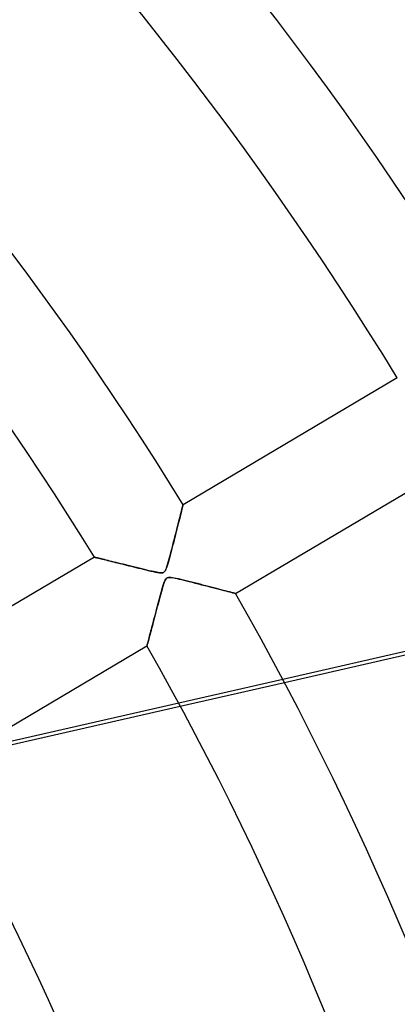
# Model space of a CAD drawing. Header units: millimetres. Extents: x -790 to 790, y -790 to 790.
# Tile 52 of 62: x 250 to 287, y 115 to 210. Entities that reach past the tile are written whole.
import ezdxf

# ---------------------------------------------------------------- set-up
doc = ezdxf.new("R2010")
doc.units = ezdxf.units.MM
doc.layers.add('HIDDEN', color=7, linetype='Continuous')
doc.layers.add('THICK', color=7, linetype='Continuous')

msp = doc.modelspace()

# ---------------------------------------------------------------- linework, layer by layer
at = {"layer": 'HIDDEN'}
for p, q in [((265.6384582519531, 162.0938262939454), (265.68505859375, 162.2796783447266)), ((265.68505859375, 162.2796783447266), (265.7274475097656, 162.4490203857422)), ((265.7274475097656, 162.4490203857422), (265.7653503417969, 162.6005401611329)), ((265.7653503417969, 162.6005401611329), (265.7983093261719, 162.7324371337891)), ((265.7983093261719, 162.7324371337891), (265.8259582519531, 162.8431243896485)), ((265.8259582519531, 162.8431243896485), (265.8479614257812, 162.9312896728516)), ((265.8479614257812, 162.9312896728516), (265.8640441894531, 162.9956970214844)), ((265.8640441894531, 162.9956970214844), (265.8738403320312, 163.0350646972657)), ((265.8738403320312, 163.0350646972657), (265.8771362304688, 163.0482330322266)), ((265.4126586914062, 161.1966705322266), (265.4751281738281, 161.4442901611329)), ((265.4751281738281, 161.4442901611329), (265.5335998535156, 161.6764678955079)), ((265.5335998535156, 161.6764678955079), (265.5879821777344, 161.8927459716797)), ((265.5879821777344, 161.8927459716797), (265.6384582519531, 162.0938262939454)), ((265.1244812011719, 160.0614013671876), (265.2021484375, 160.3661651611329)), ((265.2021484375, 160.3661651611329), (265.276123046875, 160.6572418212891)), ((265.276123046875, 160.6572418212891), (265.3462829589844, 160.9341583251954)), ((265.3462829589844, 160.9341583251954), (265.4126586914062, 161.1966705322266)), ((264.8860473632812, 159.1336517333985), (264.9645385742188, 159.4375915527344)), ((264.9645385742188, 159.4375915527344), (265.0443420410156, 159.7481994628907)), ((265.0443420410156, 159.7481994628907), (265.1244812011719, 160.0614013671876)), ((264.6636047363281, 158.2845306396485), (264.7350769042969, 158.5548400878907)), ((264.7350769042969, 158.5548400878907), (264.8093566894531, 158.8386383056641)), ((264.8093566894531, 158.8386383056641), (264.8860473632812, 159.1336517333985)), ((257.2857666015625, 157.9673309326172), (257.2945251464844, 157.9651641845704)), ((257.2945251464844, 157.9651641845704), (257.3204956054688, 157.9587554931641)), ((257.3204956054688, 157.9587554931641), (257.3633422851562, 157.9481811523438)), ((257.3633422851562, 157.9481811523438), (257.4227294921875, 157.9335021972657)), ((257.4227294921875, 157.9335021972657), (257.4982299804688, 157.9148406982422)), ((257.4982299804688, 157.9148406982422), (257.5887145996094, 157.8924865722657)), ((257.5887145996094, 157.8924865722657), (257.6932067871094, 157.8666534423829)), ((257.6932067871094, 157.8666534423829), (257.8108520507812, 157.8375549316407)), ((257.8108520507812, 157.8375549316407), (257.9407958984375, 157.8053894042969)), ((257.9407958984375, 157.8053894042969), (258.0821838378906, 157.7703857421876)), ((258.0821838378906, 157.7703857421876), (258.2341613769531, 157.7327423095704)), ((258.2341613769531, 157.7327423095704), (258.3958740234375, 157.6926727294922)), ((258.3958740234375, 157.6926727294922), (258.5664672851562, 157.650375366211)), ((258.5664672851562, 157.650375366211), (258.7450866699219, 157.6060638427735)), ((258.7450866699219, 157.6060638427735), (258.9308471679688, 157.5599517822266)), ((258.9308471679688, 157.5599517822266), (259.1232299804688, 157.5121765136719)), ((259.1232299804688, 157.5121765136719), (259.3217163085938, 157.462875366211)), ((259.3217163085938, 157.462875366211), (259.5258483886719, 157.4121398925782)), ((264.4151000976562, 157.3843231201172), (264.470703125, 157.577621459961)), ((264.470703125, 157.577621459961), (264.5309753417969, 157.7936248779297)), ((264.5309753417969, 157.7936248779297), (264.5954284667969, 158.0300292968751)), ((264.5954284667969, 158.0300292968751), (264.6636047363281, 158.2845306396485)), ((259.5258483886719, 157.4121398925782), (259.7351379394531, 157.3601379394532)), ((259.7351379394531, 157.3601379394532), (259.9490661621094, 157.3069610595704)), ((259.9490661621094, 157.3069610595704), (260.167236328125, 157.2527160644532)), ((260.167236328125, 157.2527160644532), (260.3894348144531, 157.197494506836)), ((260.3894348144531, 157.197494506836), (260.615234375, 157.1413879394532)), ((260.615234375, 157.1413879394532), (260.84423828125, 157.0845489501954)), ((260.84423828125, 157.0845489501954), (261.0761108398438, 157.0270996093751)), ((261.0761108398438, 157.0270996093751), (261.3104248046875, 156.9691619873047)), ((261.3104248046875, 156.9691619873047), (261.5467834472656, 156.9109039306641)), ((261.5467834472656, 156.9109039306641), (261.7847900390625, 156.8524322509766)), ((261.7847900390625, 156.8524322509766), (262.0241088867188, 156.7940063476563)), ((262.0241088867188, 156.7940063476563), (262.2642517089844, 156.7359161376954)), ((262.2642517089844, 156.7359161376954), (262.5048217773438, 156.678451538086)), ((262.5048217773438, 156.678451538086), (262.7454223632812, 156.6221923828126)), ((262.7454223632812, 156.6221923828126), (262.9841918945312, 156.5682830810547)), ((262.9841918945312, 156.5682830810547), (263.2085571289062, 156.5206604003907)), ((263.2085571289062, 156.5206604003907), (263.4092407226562, 156.4826965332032)), ((263.4092407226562, 156.4826965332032), (263.5816955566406, 156.4568939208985)), ((263.9180603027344, 156.4617614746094), (263.9894714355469, 156.4904479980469)), ((263.9894714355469, 156.4904479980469), (264.0513000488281, 156.5333404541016)), ((264.0513000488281, 156.5333404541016), (264.106689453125, 156.5936889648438)), ((264.106689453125, 156.5936889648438), (264.1591796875, 156.6757965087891)), ((264.1591796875, 156.6757965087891), (264.2116088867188, 156.7832031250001)), ((264.2116088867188, 156.7832031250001), (264.2635192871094, 156.9129791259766)), ((264.2635192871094, 156.9129791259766), (264.314453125, 157.0588378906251)), ((264.314453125, 157.0588378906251), (264.3641662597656, 157.2147064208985)), ((264.3641662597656, 157.2147064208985), (264.4151000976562, 157.3843231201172)), ((263.5816955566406, 156.4568939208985), (263.72216796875, 156.4448394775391)), ((263.72216796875, 156.4448394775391), (263.8314514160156, 156.4466857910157)), ((263.8314514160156, 156.4466857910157), (263.9180603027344, 156.4617614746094)), ((264.0888366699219, 155.6130523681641), (264.0416259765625, 155.4882507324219)), ((264.138916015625, 155.7258453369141), (264.0888366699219, 155.6130523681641)), ((264.1913146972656, 155.8191833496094), (264.138916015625, 155.7258453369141)), ((264.2461547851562, 155.8905029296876), (264.1913146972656, 155.8191833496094)), ((264.3062133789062, 155.942367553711), (264.2461547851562, 155.8905029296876)), ((264.3773803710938, 155.9784393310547), (264.3062133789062, 155.942367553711)), ((264.4639282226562, 155.9992675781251), (264.3773803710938, 155.9784393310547)), ((264.5699157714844, 156.0052795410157), (264.4639282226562, 155.9992675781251)), ((264.6974487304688, 155.9975738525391), (264.5699157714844, 156.0052795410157)), ((264.8473510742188, 155.9775695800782), (264.6974487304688, 155.9975738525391)), ((265.0205688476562, 155.9466247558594), (264.8473510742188, 155.9775695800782)), ((265.2179260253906, 155.9060974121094), (265.0205688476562, 155.9466247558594)), ((265.4380798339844, 155.8571929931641), (265.2179260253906, 155.9060974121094)), ((265.6775207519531, 155.8013458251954), (265.4380798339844, 155.8571929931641)), ((265.9296569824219, 155.7407379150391), (265.6775207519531, 155.8013458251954)), ((266.1878967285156, 155.6773834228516), (265.9296569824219, 155.7407379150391)), ((266.4512023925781, 155.6118469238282), (266.1878967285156, 155.6773834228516)), ((266.7185668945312, 155.544662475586), (266.4512023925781, 155.6118469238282)), ((266.9889221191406, 155.4761962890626), (266.7185668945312, 155.544662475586)), ((263.7861633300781, 154.6446380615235), (263.7248840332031, 154.4232025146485)), ((263.8441772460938, 154.8503417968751), (263.7861633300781, 154.6446380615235)), ((263.8987426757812, 155.0386810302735), (263.8441772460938, 154.8503417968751)), ((263.9496765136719, 155.2080078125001), (263.8987426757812, 155.0386810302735)), ((263.9965515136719, 155.3559265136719), (263.9496765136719, 155.2080078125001)), ((264.0416259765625, 155.4882507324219), (263.9965515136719, 155.3559265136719)), ((267.26123046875, 155.4067840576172), (266.9889221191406, 155.4761962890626)), ((267.5345153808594, 155.3368072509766), (267.26123046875, 155.4067840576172)), ((267.8080139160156, 155.2664794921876), (267.5345153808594, 155.3368072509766)), ((268.0800476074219, 155.1962890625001), (267.8080139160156, 155.2664794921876)), ((268.3487548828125, 155.1267395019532), (268.0800476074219, 155.1962890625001)), ((268.6122436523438, 155.0583496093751), (268.3487548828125, 155.1267395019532)), ((268.8688049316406, 154.9916076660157), (268.6122436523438, 155.0583496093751)), ((269.1170959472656, 154.9268798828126), (268.8688049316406, 154.9916076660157)), ((269.3558959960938, 154.8645019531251), (269.1170959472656, 154.9268798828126)), ((269.5838623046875, 154.8048553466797), (269.3558959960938, 154.8645019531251)), ((269.7997131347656, 154.748275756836), (269.5838623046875, 154.8048553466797)), ((270.0021362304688, 154.6951599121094), (269.7997131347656, 154.748275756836)), ((270.1898193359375, 154.6458282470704), (270.0021362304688, 154.6951599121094)), ((270.3611755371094, 154.6007385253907), (270.1898193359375, 154.6458282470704)), ((270.5145568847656, 154.5603485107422), (270.3611755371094, 154.6007385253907)), ((263.5240478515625, 153.6806793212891), (263.4525756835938, 153.4131927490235)), ((263.5935363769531, 153.9396209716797), (263.5240478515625, 153.6806793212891)), ((263.6606140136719, 154.1876525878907), (263.5935363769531, 153.9396209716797)), ((263.7248840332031, 154.4232025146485), (263.6606140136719, 154.1876525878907)), ((270.6484069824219, 154.5250549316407), (270.5145568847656, 154.5603485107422)), ((270.7610473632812, 154.4953308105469), (270.6484069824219, 154.5250549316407)), ((270.8502197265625, 154.4718017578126), (270.7610473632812, 154.4953308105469)), ((270.9148864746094, 154.4547271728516), (270.8502197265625, 154.4718017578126)), ((270.9542541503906, 154.444320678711), (270.9148864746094, 154.4547271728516)), ((270.967529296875, 154.4408111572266), (270.9542541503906, 154.444320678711)), ((263.3114929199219, 152.8829803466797), (263.2437744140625, 152.6278991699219)), ((263.3810729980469, 153.1447753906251), (263.3114929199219, 152.8829803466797)), ((263.4525756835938, 153.4131927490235), (263.3810729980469, 153.1447753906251)), ((263.05224609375, 151.9053344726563), (262.9924926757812, 151.6797637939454)), ((263.1140747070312, 152.1387634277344), (263.05224609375, 151.9053344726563)), ((263.1779479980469, 152.3797149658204), (263.1140747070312, 152.1387634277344)), ((263.2437744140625, 152.6278991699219), (263.1779479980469, 152.3797149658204)), ((262.7756042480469, 150.861557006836), (262.7267761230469, 150.6776275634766)), ((262.8264770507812, 151.0533752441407), (262.7756042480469, 150.861557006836)), ((262.8795471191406, 151.2534637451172), (262.8264770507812, 151.0533752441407)), ((262.9349060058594, 151.4623718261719), (262.8795471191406, 151.2534637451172)), ((262.9924926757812, 151.6797637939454), (262.9349060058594, 151.4623718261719)), ((262.5200500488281, 149.8999786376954), (262.48779296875, 149.7787322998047)), ((262.5556945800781, 150.0339355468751), (262.5200500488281, 149.8999786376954)), ((262.5944519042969, 150.1796112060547), (262.5556945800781, 150.0339355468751)), ((262.6360168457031, 150.3360137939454), (262.5944519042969, 150.1796112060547)), ((262.68017578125, 150.5022277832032), (262.6360168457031, 150.3360137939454)), ((262.7267761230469, 150.6776275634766), (262.68017578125, 150.5022277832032)), ((262.3786010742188, 149.3688964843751), (262.3761901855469, 149.3599090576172)), ((262.3857727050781, 149.3957977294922), (262.3786010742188, 149.3688964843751)), ((262.3975524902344, 149.4400482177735), (262.3857727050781, 149.3957977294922)), ((262.413818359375, 149.5010375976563), (262.3975524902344, 149.4400482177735)), ((262.4343872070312, 149.5782775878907), (262.413818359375, 149.5010375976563)), ((262.4591369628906, 149.6711578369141), (262.4343872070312, 149.5782775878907)), ((262.48779296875, 149.7787322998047), (262.4591369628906, 149.6711578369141)), ((275.5421954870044, 146.122792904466), (265.4532690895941, 143.8200612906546)), ((265.6078264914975, 143.53442307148), (275.6938350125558, 145.8364886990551))]:
    msp.add_line(p, q, dxfattribs=at)
for centre, radius, end in [((0, 5.627066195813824e-14), 682, 179.9999801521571), ((0, -5.627066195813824e-14), 677.5, 180.0000198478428), ((0, 2.081830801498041e-15), 625, 179.9999801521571), ((0, -9.551929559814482e-16), 272.8, 180.0000198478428)]:
    msp.add_arc(centre, radius, 0, end, dxfattribs=at)
at = {"layer": 'THICK'}
for p, q in [((286.6406989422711, 175.3277782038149), (265.8771244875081, 163.048234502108)), ((270.967538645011, 154.4408142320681), (291.7311130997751, 166.7203579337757)), ((265.6820983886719, 162.2679443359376), (265.6349182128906, 162.0797119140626)), ((265.7251586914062, 162.4398345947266), (265.6820983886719, 162.2679443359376)), ((265.7636413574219, 162.5937042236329), (265.7251586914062, 162.4398345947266)), ((265.7972106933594, 162.7279968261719), (265.7636413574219, 162.5937042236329)), ((265.825439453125, 162.8410339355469), (265.7972106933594, 162.7279968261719)), ((265.8477783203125, 162.9305114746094), (265.825439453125, 162.8410339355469)), ((265.8639526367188, 162.9953918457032), (265.8477783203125, 162.9305114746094)), ((265.8738098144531, 163.034896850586), (265.8639526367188, 162.9953918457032)), ((265.8771362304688, 163.0482330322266), (265.8738098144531, 163.034896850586)), ((265.4719848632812, 161.4318237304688), (265.41162109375, 161.1925201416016)), ((265.529541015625, 161.6603240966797), (265.4719848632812, 161.4318237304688)), ((265.5839538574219, 161.8767242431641), (265.529541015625, 161.6603240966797)), ((265.6349182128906, 162.0797119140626), (265.5839538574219, 161.8767242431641)), ((265.2165832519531, 160.4229431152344), (265.1481018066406, 160.1539611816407)), ((265.2835998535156, 160.6867828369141), (265.2165832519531, 160.4229431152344)), ((265.3487243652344, 160.9437408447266), (265.2835998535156, 160.6867828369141)), ((265.41162109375, 161.1925201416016), (265.3487243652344, 160.9437408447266)), ((265.0084228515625, 159.6082000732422), (264.9380798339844, 159.3350219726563)), ((265.0785522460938, 159.8817596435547), (265.0084228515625, 159.6082000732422)), ((265.1481018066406, 160.1539611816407), (265.0785522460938, 159.8817596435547)), ((264.7275695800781, 158.5263977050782), (264.6581115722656, 158.2640838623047)), ((264.7974853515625, 158.7930450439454), (264.7275695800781, 158.5263977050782)), ((264.8677368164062, 159.0629577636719), (264.7974853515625, 158.7930450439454)), ((264.9380798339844, 159.3350219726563), (264.8677368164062, 159.0629577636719)), ((257.2857784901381, 157.9673266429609), (236.5215857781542, 145.6874173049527)), ((257.2947998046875, 157.9651031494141), (257.2857666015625, 157.9673309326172)), ((257.3218383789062, 157.9584197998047), (257.2947998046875, 157.9651031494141)), ((257.3663024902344, 157.9474487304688), (257.3218383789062, 157.9584197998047)), ((257.4275817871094, 157.9323120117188), (257.3663024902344, 157.9474487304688)), ((257.5051879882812, 157.9131317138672), (257.4275817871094, 157.9323120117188)), ((257.5985107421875, 157.8900604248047), (257.5051879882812, 157.9131317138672)), ((257.70654296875, 157.8633422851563), (257.5985107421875, 157.8900604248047)), ((257.828369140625, 157.8332214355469), (257.70654296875, 157.8633422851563)), ((257.9629211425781, 157.7999267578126), (257.828369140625, 157.8332214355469)), ((258.1092224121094, 157.7636871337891), (257.9629211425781, 157.7999267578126)), ((258.2663269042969, 157.7247772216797), (258.1092224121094, 157.7636871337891)), ((258.4332580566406, 157.6833953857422), (258.2663269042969, 157.7247772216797)), ((258.6094055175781, 157.6397247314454), (258.4332580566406, 157.6833953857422)), ((258.7940979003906, 157.5939025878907), (258.6094055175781, 157.6397247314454)), ((258.9866943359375, 157.5460815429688), (258.7940979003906, 157.5939025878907)), ((259.1875915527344, 157.4961853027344), (258.9866943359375, 157.5460815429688)), ((259.3973388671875, 157.4440460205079), (259.1875915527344, 157.4961853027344)), ((259.6155700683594, 157.3897857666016), (259.3973388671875, 157.4440460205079)), ((264.4544677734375, 157.5203857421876), (264.3912658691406, 157.3038940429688)), ((264.5208740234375, 157.7571258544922), (264.4544677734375, 157.5203857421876)), ((264.5892333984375, 158.0072479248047), (264.5208740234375, 157.7571258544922)), ((264.6581115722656, 158.2640838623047), (264.5892333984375, 158.0072479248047)), ((259.842041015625, 157.333480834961), (259.6155700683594, 157.3897857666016)), ((260.0763854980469, 157.2752227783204), (259.842041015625, 157.333480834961)), ((260.3183288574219, 157.2151184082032), (260.0763854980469, 157.2752227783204)), ((260.5675048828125, 157.1532440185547), (260.3183288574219, 157.2151184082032)), ((260.8236694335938, 157.0896911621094), (260.5675048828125, 157.1532440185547)), ((261.0866088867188, 157.0245513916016), (260.8236694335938, 157.0896911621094)), ((261.3562622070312, 156.9578704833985), (261.0866088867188, 157.0245513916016)), ((261.6250915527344, 156.8916320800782), (261.3562622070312, 156.9578704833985)), ((261.8854675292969, 156.8278198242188), (261.6250915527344, 156.8916320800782)), ((262.1351318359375, 156.767074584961), (261.8854675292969, 156.8278198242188)), ((262.3725280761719, 156.709945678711), (262.1351318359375, 156.767074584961)), ((262.5960998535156, 156.6569519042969), (262.3725280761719, 156.709945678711)), ((262.8042907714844, 156.6086883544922), (262.5960998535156, 156.6569519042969)), ((262.99560546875, 156.5657806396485), (262.8042907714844, 156.6086883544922)), ((263.1685485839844, 156.5288543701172), (262.99560546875, 156.5657806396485)), ((263.3207397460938, 156.4986419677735), (263.1685485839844, 156.5288543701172)), ((263.4584045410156, 156.4744110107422), (263.3207397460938, 156.4986419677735)), ((263.5905151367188, 156.4556579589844), (263.4584045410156, 156.4744110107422)), ((263.9838256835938, 156.4874877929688), (263.9094543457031, 156.4598388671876)), ((264.0497131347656, 156.5324707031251), (263.9838256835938, 156.4874877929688)), ((264.1096496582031, 156.5982818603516), (264.0497131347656, 156.5324707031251)), ((264.1659851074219, 156.6882781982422), (264.1096496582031, 156.5982818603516)), ((264.2206726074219, 156.8037261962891), (264.1659851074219, 156.6882781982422)), ((264.2753601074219, 156.9447326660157), (264.2206726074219, 156.8037261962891)), ((264.3316955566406, 157.1114349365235), (264.2753601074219, 156.9447326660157)), ((264.3912658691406, 157.3038940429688), (264.3316955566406, 157.1114349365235)), ((263.7135009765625, 156.4452056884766), (263.5905151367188, 156.4556579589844)), ((263.8205261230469, 156.4461364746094), (263.7135009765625, 156.4452056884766)), ((263.9094543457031, 156.4598388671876), (263.8205261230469, 156.4461364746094)), ((264.0252075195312, 155.4411621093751), (264.0856628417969, 155.6047363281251)), ((264.0856628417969, 155.6047363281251), (264.1427917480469, 155.733627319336)), ((264.1427917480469, 155.733627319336), (264.1970520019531, 155.8284912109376)), ((264.1970520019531, 155.8284912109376), (264.2519836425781, 155.8971405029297)), ((264.2519836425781, 155.8971405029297), (264.3115234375, 155.9458770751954)), ((264.3115234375, 155.9458770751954), (264.3788757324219, 155.9794006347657)), ((264.3788757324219, 155.9794006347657), (264.4584655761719, 155.9988708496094)), ((264.4584655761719, 155.9988708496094), (264.5556945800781, 156.0053253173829)), ((264.5556945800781, 156.0053253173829), (264.6750793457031, 155.9995269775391)), ((264.6750793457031, 155.9995269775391), (264.8138122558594, 155.9824829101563)), ((264.8138122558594, 155.9824829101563), (264.9661560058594, 155.9568481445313)), ((264.9661560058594, 155.9568481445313), (265.126708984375, 155.9253234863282)), ((265.126708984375, 155.9253234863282), (265.2998657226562, 155.8882293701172)), ((265.2998657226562, 155.8882293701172), (265.4960632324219, 155.8438568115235)), ((265.4960632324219, 155.8438568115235), (265.7143859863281, 155.7926025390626)), ((265.7143859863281, 155.7926025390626), (265.9525756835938, 155.7351989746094)), ((265.9525756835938, 155.7351989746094), (266.2084655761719, 155.6723327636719)), ((266.2084655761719, 155.6723327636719), (266.4797668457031, 155.6047363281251)), ((266.4797668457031, 155.6047363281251), (266.7642517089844, 155.5331268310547)), ((266.7642517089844, 155.5331268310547), (267.0596923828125, 155.4581756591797)), ((263.7610473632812, 154.5543212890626), (263.82763671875, 154.7922515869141)), ((263.82763671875, 154.7922515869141), (263.8954467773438, 155.0274505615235)), ((263.8954467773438, 155.0274505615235), (263.9617919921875, 155.2470245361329)), ((263.9617919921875, 155.2470245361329), (264.0252075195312, 155.4411621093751)), ((267.0596923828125, 155.4581756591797), (267.3638610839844, 155.3805389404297)), ((267.3638610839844, 155.3805389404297), (267.6744995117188, 155.3008422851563)), ((267.6744995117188, 155.3008422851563), (267.987548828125, 155.2201690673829)), ((267.987548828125, 155.2201690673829), (268.2920532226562, 155.1414337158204)), ((268.2920532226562, 155.1414337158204), (268.582763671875, 155.0660095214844)), ((268.582763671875, 155.0660095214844), (268.8592224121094, 154.9941101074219)), ((268.8592224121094, 154.9941101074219), (269.1212463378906, 154.9257965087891)), ((269.1212463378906, 154.9257965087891), (269.3683166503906, 154.8612670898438)), ((269.3683166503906, 154.8612670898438), (269.5999755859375, 154.8006286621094)), ((269.5999755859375, 154.8006286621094), (269.815673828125, 154.7440948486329)), ((269.815673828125, 154.7440948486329), (270.0162048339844, 154.6914520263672)), ((270.0162048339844, 154.6914520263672), (270.2015075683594, 154.6427459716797)), ((270.2015075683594, 154.6427459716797), (270.3703308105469, 154.5983276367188)), ((270.3703308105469, 154.5983276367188), (270.5213928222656, 154.5585479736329)), ((263.5032043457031, 153.6027832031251), (263.5666198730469, 153.8395385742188)), ((263.5666198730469, 153.8395385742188), (263.6307067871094, 154.077377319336)), ((263.6307067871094, 154.077377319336), (263.6954956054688, 154.3158111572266)), ((263.6954956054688, 154.3158111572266), (263.7610473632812, 154.5543212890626)), ((270.5213928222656, 154.5585479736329), (270.65283203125, 154.5238952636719)), ((270.65283203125, 154.5238952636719), (270.7631530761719, 154.4947967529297)), ((270.7631530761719, 154.4947967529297), (270.8510131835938, 154.4716033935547)), ((270.8510131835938, 154.4716033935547), (270.9151916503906, 154.4546508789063)), ((270.9151916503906, 154.4546508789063), (270.9544067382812, 154.4442749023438)), ((270.9544067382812, 154.4442749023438), (270.967529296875, 154.4408111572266)), ((263.19677734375, 152.4505157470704), (263.2563781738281, 152.6754150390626)), ((263.2563781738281, 152.6754150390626), (263.3169250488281, 152.9035034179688)), ((263.3169250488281, 152.9035034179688), (263.3782653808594, 153.1343688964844)), ((263.3782653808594, 153.1343688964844), (263.4403991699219, 153.3675994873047)), ((263.4403991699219, 153.3675994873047), (263.5032043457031, 153.6027832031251)), ((262.9688415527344, 151.5903625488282), (263.0241088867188, 151.798812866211)), ((263.0241088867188, 151.798812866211), (263.08056640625, 152.0119018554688)), ((263.08056640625, 152.0119018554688), (263.1381225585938, 152.2292175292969)), ((263.1381225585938, 152.2292175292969), (263.19677734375, 152.4505157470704)), ((262.7154235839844, 150.6348876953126), (262.7626342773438, 150.8127441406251)), ((262.7626342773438, 150.8127441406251), (262.8117370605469, 150.9977416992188)), ((262.8117370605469, 150.9977416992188), (262.862548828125, 151.1893310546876)), ((262.862548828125, 151.1893310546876), (262.9149475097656, 151.3870391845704)), ((262.9149475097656, 151.3870391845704), (262.9688415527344, 151.5903625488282)), ((299.8330151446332, 151.6670139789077), (275.5421954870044, 146.122792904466)), ((275.6938350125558, 145.8364886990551), (299.9783888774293, 151.3792796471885)), ((262.4842529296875, 149.7654418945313), (262.5154113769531, 149.882553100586)), ((262.5154113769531, 149.882553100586), (262.5498352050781, 150.0119018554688)), ((262.5498352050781, 150.0119018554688), (262.5872802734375, 150.1526794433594)), ((262.5872802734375, 150.1526794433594), (262.6275024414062, 150.3039855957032)), ((262.6275024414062, 150.3039855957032), (262.6702880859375, 150.4650115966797)), ((262.6702880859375, 150.4650115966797), (262.7154235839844, 150.6348876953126)), ((241.6119999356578, 137.0799970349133), (262.376192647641, 149.359906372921)), ((262.3761901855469, 149.3599090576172), (262.3785095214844, 149.3686065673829)), ((262.3785095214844, 149.3686065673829), (262.3854064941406, 149.3944396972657)), ((262.3854064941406, 149.3944396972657), (262.3967895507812, 149.4371032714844)), ((262.3967895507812, 149.4371032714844), (262.4125366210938, 149.4962158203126)), ((262.4125366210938, 149.4962158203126), (262.4325561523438, 149.5713653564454)), ((262.4325561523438, 149.5713653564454), (262.45654296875, 149.6614227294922)), ((262.45654296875, 149.6614227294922), (262.4842529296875, 149.7654418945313)), ((244.3037859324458, 138.6719148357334), (265.6078264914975, 143.53442307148)), ((265.4532690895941, 143.8200612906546), (245.1874720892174, 139.1945253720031))]:
    msp.add_line(p, q, dxfattribs=at)
for centre, radius, start, end in [((0, 5.657681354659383e-14), 732, 0, 180.0000198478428), ((0, 5.657681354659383e-14), 677, 0, 179.9999801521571), ((0, 5.627004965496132e-14), 380.09, 31.35374023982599, 89.24625529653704), ((0, 5.627004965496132e-14), 370.11, 31.37408024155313, 89.22591529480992), ((0, 5.627004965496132e-14), 345.99, 31.42805286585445, 89.1719999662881), ((0, 5.627004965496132e-14), 336.01, 31.45263275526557, 89.14736278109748), ((0, 5.627004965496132e-14), 311.89, 31.51858019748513, 89.08141533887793), ((0, 5.627004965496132e-14), 301.91, 31.54894696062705, 89.05104857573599), ((0, 5.627004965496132e-14), 311.89, 0, 29.68144832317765), ((0, 5.627004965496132e-14), 301.91, 0, 29.65108156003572), ((0, 5.627004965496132e-14), 277.79, 0, 29.5686902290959), ((0, 5.627004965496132e-14), 267.81, 0, 29.53024476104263)]:
    msp.add_arc(centre, radius, start, end, dxfattribs=at)

doc.saveas('drawing.dxf')
